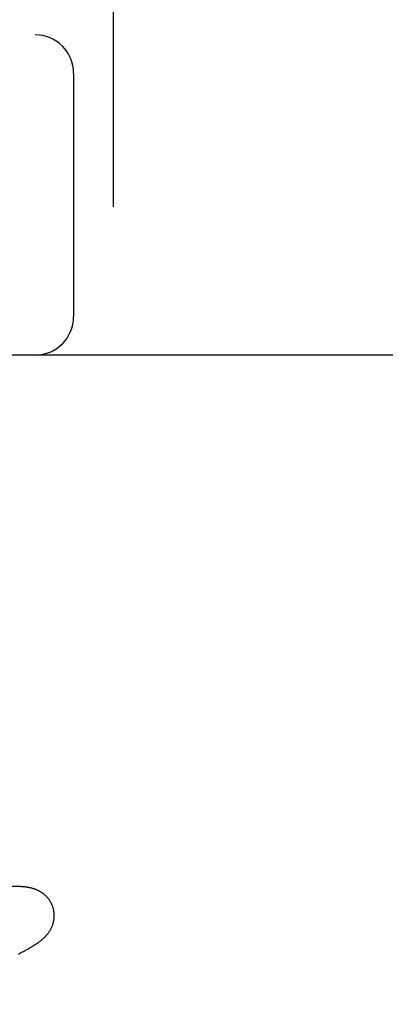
# Model space of a CAD drawing. Header units: inches. Extents: x 0 to 200, y 0 to 129.
# Tile 75 of 94: x 54.38 to 54.523, y 50.642 to 51.027. Entities that reach past the tile are written whole.
import ezdxf

# ---------------------------------------------------------------- set-up
doc = ezdxf.new("R2010")
doc.units = ezdxf.units.IN
doc.header["$LTSCALE"] = 11
doc.header["$MEASUREMENT"] = 0
doc.linetypes.add('HIDDEN', pattern=[0.2, 0.1, -0.1])
doc.layers.add('DEFAULT_2', color=8, linetype='HIDDEN')

msp = doc.modelspace()

# ---------------------------------------------------------------- linework, layer by layer
at = {"layer": 'DEFAULT_2', "color": 8, "linetype": 'HIDDEN'}
for p, q in [((54.41653, 46.55366), (54.41653, 52.05416)), ((55.91403, 51.02083), (53.41905, 51.02083)), ((54.4009, 51.00583), (54.4009, 50.91083)), ((55.16653, 50.89583), (54.16653, 50.89583)), ((54.37931, 50.66202), (54.38015, 50.66244)), ((54.38015, 50.66244), (54.38093, 50.66285))]:
    msp.add_line(p, q, dxfattribs=at)
for points in [[(54.38001, 50.68836), (54.37936, 50.68838), (54.37869, 50.6884), (54.37803, 50.6884), (54.37737, 50.6884), (54.37672, 50.68839), (54.37606, 50.68837), (54.37541, 50.68834), (54.37475, 50.68831), (54.3741, 50.68828), (54.37344, 50.68824), (54.37277, 50.68819), (54.3721, 50.68815), (54.37143, 50.68809), (54.37075, 50.68804), (54.36937, 50.68791)], [(54.39294, 50.67988), (54.39287, 50.68009), (54.3928, 50.68033), (54.39272, 50.68057), (54.39263, 50.68081), (54.39253, 50.68105), (54.39243, 50.68129), (54.39233, 50.68152), (54.39222, 50.68175), (54.3921, 50.68198), (54.39198, 50.6822), (54.39185, 50.68242), (54.39172, 50.68264), (54.39159, 50.68285), (54.39145, 50.68306), (54.3913, 50.68327), (54.39115, 50.68347), (54.391, 50.68366), (54.39084, 50.68386), (54.39068, 50.68404), (54.39052, 50.68423), (54.39036, 50.68441), (54.39019, 50.68458), (54.39001, 50.68475), (54.38984, 50.68491), (54.38966, 50.68507), (54.38948, 50.68523), (54.3893, 50.68538), (54.38912, 50.68552), (54.38893, 50.68566), (54.38874, 50.6858), (54.38855, 50.68594), (54.38835, 50.68607), (54.38815, 50.68619), (54.38795, 50.68631), (54.38775, 50.68643), (54.38755, 50.68654), (54.38735, 50.68665), (54.38714, 50.68676), (54.38693, 50.68686), (54.38672, 50.68695), (54.38652, 50.68705), (54.3863, 50.68713), (54.38609, 50.68722), (54.38588, 50.6873), (54.38566, 50.68738), (54.38544, 50.68745), (54.38522, 50.68752), (54.385, 50.68759), (54.38478, 50.68766), (54.38456, 50.68772), (54.38433, 50.68778), (54.3841, 50.68783), (54.38387, 50.68788), (54.38364, 50.68793), (54.38341, 50.68798), (54.38317, 50.68802), (54.38293, 50.68806), (54.38269, 50.6881), (54.38245, 50.68814), (54.3822, 50.68817), (54.38195, 50.6882), (54.38169, 50.68823), (54.38143, 50.68826), (54.38116, 50.68828), (54.38088, 50.6883), (54.38059, 50.68832), (54.3803, 50.68834), (54.38001, 50.68836)], [(54.38093, 50.66285), (54.38131, 50.66305), (54.38168, 50.66324), (54.38203, 50.66343), (54.38238, 50.66362), (54.38272, 50.66381), (54.38305, 50.66399), (54.38336, 50.66417), (54.38368, 50.66435), (54.38398, 50.66453), (54.38427, 50.6647), (54.38455, 50.66487), (54.38483, 50.66504), (54.3851, 50.6652), (54.38536, 50.66537), (54.38561, 50.66553), (54.38586, 50.66569), (54.3861, 50.66584), (54.38633, 50.666), (54.38655, 50.66615), (54.38677, 50.6663), (54.38698, 50.66645), (54.38719, 50.6666), (54.38739, 50.66675), (54.38759, 50.6669), (54.38778, 50.66705), (54.38797, 50.66719), (54.38816, 50.66734), (54.38835, 50.66749), (54.38853, 50.66765), (54.38871, 50.6678), (54.38888, 50.66795), (54.38905, 50.66811), (54.38923, 50.66827), (54.3894, 50.66843), (54.38956, 50.66859), (54.38973, 50.66875), (54.38989, 50.66892), (54.39005, 50.66909), (54.39021, 50.66926), (54.39036, 50.66944), (54.39051, 50.66962), (54.39066, 50.6698), (54.39081, 50.66998), (54.39095, 50.67016), (54.39108, 50.67035), (54.39122, 50.67054), (54.39135, 50.67073), (54.39148, 50.67092), (54.3916, 50.67112), (54.39172, 50.67132), (54.39184, 50.67152), (54.39196, 50.67172), (54.39207, 50.67193), (54.39217, 50.67214), (54.39228, 50.67236), (54.39237, 50.67257), (54.39247, 50.67279), (54.39256, 50.67301), (54.39264, 50.67323), (54.39272, 50.67345), (54.3928, 50.67368), (54.39287, 50.67391), (54.39293, 50.67414), (54.393, 50.67438), (54.39305, 50.67462), (54.3931, 50.67486), (54.39315, 50.6751), (54.39319, 50.67535), (54.39323, 50.67559), (54.39326, 50.67584), (54.39328, 50.67609), (54.3933, 50.67635), (54.39332, 50.6766), (54.39332, 50.67685), (54.39332, 50.67711), (54.39332, 50.67737), (54.39331, 50.67762), (54.39329, 50.67788), (54.39327, 50.67814), (54.39324, 50.67839), (54.3932, 50.67865), (54.39316, 50.67891), (54.39311, 50.67916), (54.39305, 50.67941), (54.39299, 50.67967), (54.39294, 50.67988)]]:
    msp.add_lwpolyline(points, dxfattribs=at)
for centre, start, end in [((54.3859, 51.00583), 0, 90), ((54.3859, 50.91083), 270, 360)]:
    msp.add_arc(centre, 0.015, start, end, dxfattribs=at)

doc.saveas('drawing.dxf')
